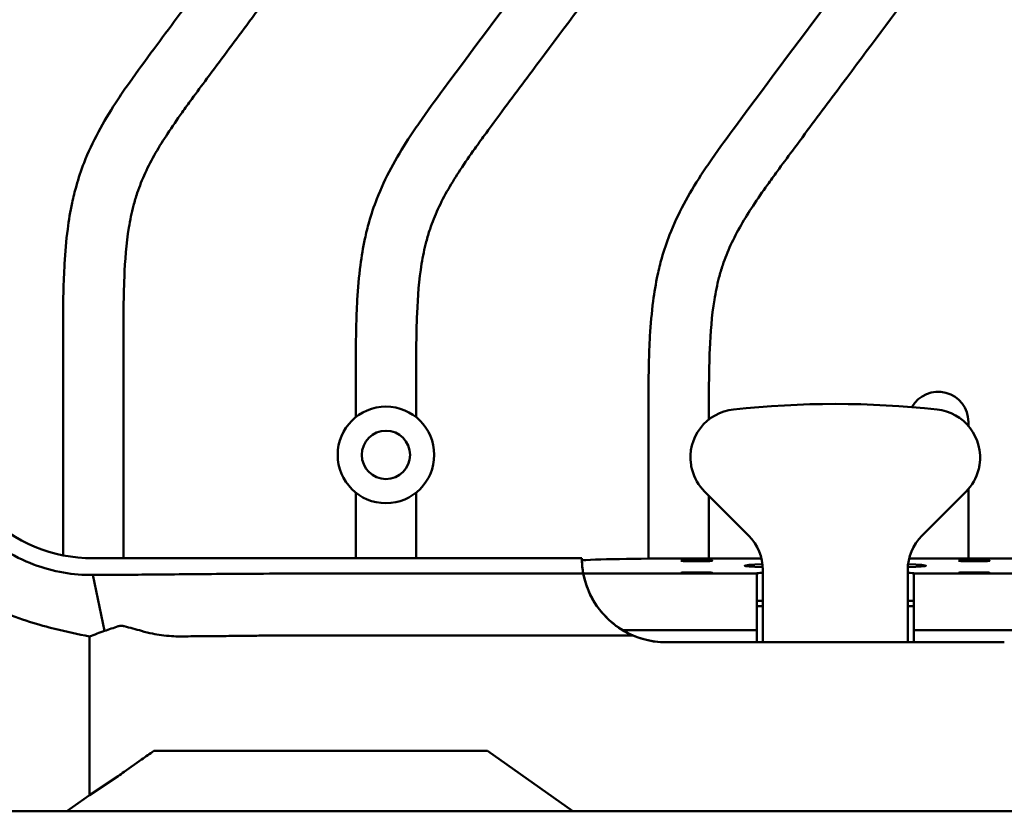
# Model space of a CAD drawing. Header units: millimetres. Extents: x 0 to 4878, y -120 to 1682.
# Tile 59 of 256: x 307 to 389, y 946 to 1011. Entities that reach past the tile are written whole.
import ezdxf

# ---------------------------------------------------------------- set-up
doc = ezdxf.new("R2010")
doc.units = ezdxf.units.MM
doc.header["$LTSCALE"] = 2
doc.layers.add('Sichtbar (ISO)', color=7, linetype='Continuous', lineweight=50)

msp = doc.modelspace()

# ---------------------------------------------------------------- linework, layer by layer
at = {"layer": 'Sichtbar (ISO)'}
for p, q in [((311.0828, 966.721), (311.0828, 984.0393)), ((316.0828, 984.0393), (316.0828, 966.4743)), ((335.3328, 978.1611), (335.3328, 981.0513)), ((340.3328, 981.0513), (340.3328, 978.1611)), ((359.5828, 966.4449), (359.5828, 978.0632)), ((364.5828, 978.0632), (364.5828, 977.9697)), ((386.0828, 977.7701), (386.0828, 977.4444)), ((335.3328, 966.4743), (335.3328, 971.9161)), ((340.3328, 971.9161), (340.3328, 966.4743)), ((367.8862, 968.342), (364.2293, 971.9989)), ((364.5828, 971.6454), (364.5828, 966.4612)), ((385.8862, 971.9989), (382.2293, 968.342)), ((386.0828, 972.2102), (386.0828, 966.4612)), ((354.0579, 966.4743), (313.5578, 966.4743)), ((363.0578, 966.4612), (368.9439, 966.4612)), ((381.1716, 966.4612), (387.0578, 966.4612)), ((314.5289, 960.456), (313.5581, 965.0897)), ((354.1778, 965.2229), (368.5577, 965.2229)), ((368.5577, 965.2305), (368.5577, 965.2229)), ((368.5577, 960.5136), (368.5577, 965.2229)), ((369.0577, 965.5136), (369.0577, 964.0136)), ((381.0577, 965.5136), (381.0577, 964.0136)), ((381.5577, 965.2305), (381.5577, 965.2229)), ((381.5577, 965.2229), (395.9377, 965.2229)), ((381.5577, 965.2229), (381.5577, 960.5136)), ((369.0577, 964.0136), (369.0577, 959.5136)), ((381.0577, 959.5136), (381.0577, 964.0136)), ((369.0577, 962.5136), (368.5577, 962.5136)), ((368.5768, 962.9606), (369.0577, 962.9606)), ((381.0577, 962.9606), (381.5387, 962.9606)), ((381.0578, 959.5136), (381.0578, 962.5136)), ((381.5577, 962.5136), (381.0578, 962.5136)), ((358.3148, 960.0734), (355.0578, 960.0734)), ((368.5577, 960.5136), (357.4522, 960.5136)), ((368.5577, 960.5136), (368.5577, 959.5136)), ((392.6633, 960.5136), (381.5577, 960.5136)), ((381.5577, 960.5136), (381.5577, 959.5136)), ((313.2782, 959.9939), (313.2782, 946.8456)), ((361.0577, 959.5136), (389.0577, 959.5136)), ((320.7893, 950.5136), (318.5996, 950.5136)), ((320.7893, 950.5136), (346.258, 950.5136)), ((353.3266, 945.5136), (346.258, 950.5136)), ((317.5886, 949.8017), (316.1443, 948.78)), ((313.2782, 946.8456), (315.6443, 948.4346)), ((313.2782, 946.8456), (311.3952, 945.5136)), ((282.5756, 945.5136), (311.3952, 945.5136)), ((311.3952, 945.5136), (313.5768, 945.5136)), ((318.5578, 945.5136), (313.5768, 945.5136)), ((346.5578, 945.5136), (318.5578, 945.5136)), ((351.5387, 945.5136), (346.5578, 945.5136)), ((351.5387, 945.5136), (353.3266, 945.5136)), ((353.3266, 945.5136), (355.0578, 945.5136)), ((355.0578, 945.5136), (393.5384, 945.5136))]:
    msp.add_line(p, q, dxfattribs=at)
for radius in [4, 2]:
    msp.add_circle((337.8328, 975.0386), radius, dxfattribs=at)
for centre, radius, start, end in [((383.5828, 977.7701), 2.5, 0, 150.509015), ((313.5578, 979.0136), 12.5393, 179.998664, 270.000337), ((367.0577, 974.8273), 4, 195.001883, 225), ((383.0577, 974.8273), 4, 315, 344.998117), ((365.0577, 965.5136), 4, 0, 45), ((385.0577, 965.5136), 4, 135, 180), ((370.5577, 962.6852), 2, 172.086044, 179.999944), ((379.5577, 962.6852), 2, 359.999944, 7.913845), ((361.0577, 966.5136), 7, 238.997281, 270), ((361.0577, 966.5136), 7, 246.931043, 270.000081)]:
    msp.add_arc(centre, radius, start, end, dxfattribs=at)
for centre, major_axis, ratio, start_param, end_param in [((367.0577, 974.8273), (-2.8284, 2.8284), 0.9999995, 5.6053137, 7.222386), ((375.0578, 900.7136), (55.5391, -55.5392), 0.9999995, 2.2486692, 2.463721), ((383.0577, 974.8273), (2.8284, -2.8284), 0.9999995, 0.6315969, 2.2486692), ((361.0578, 966.5136), (4.9499, 4.9498), 0.9999629, 2.3617965, 2.5443437), ((363.0578, 966.1994), (-10, 0), 0.0261852, 4.7123886, 5.8315028), ((361.0625, 966.5141), (-6.9254, -1.0517), 0.9996514, 6.1610457, 6.3178767), ((375.0578, 965.859), (-7.5, 0), 0.0261859, 5.6456699, 6.9252366), ((375.0578, 965.859), (-7.5, 0), 0.0261859, 2.4995283, 3.7791211), ((387.0578, 966.1994), (-10, 0), 0.0261852, 3.5932732, 4.7123874), ((361.0577, 966.5136), (-4.9497, -4.9497), 0.999999, 5.6832368, 6.5274835), ((361.0627, 966.5164), (6.0996, 3.446), 0.999574, 2.8156401, 3.1684524), ((370.5577, 965.2305), (-2, 0), 0.0261848, 5.5604558, 6.2832169), ((379.5577, 965.2305), (-2, 0), 0.0261848, 3.1415592, 3.864331), ((361.0577, 966.5136), (4.9498, 4.9497), 0.9999995, 2.8973084, 3.5243614), ((317.5834, 949.1717), (10.0473, 7.1257), 0.0414916, 1.4401067, 1.5408569), ((316.1443, 948.8419), (-0.9996, -0.7089), 0.0412121, 1.0179801, 1.5415789)]:
    msp.add_ellipse(centre, major_axis=major_axis, ratio=ratio, start_param=start_param, end_param=end_param, dxfattribs=at)
for centre in [(363.5578, 966.2648), (386.5578, 966.2648), (363.5577, 965.2698), (386.5577, 965.2698)]:
    msp.add_ellipse(centre, major_axis=(-1.3, 0), ratio=0.0261859, dxfattribs=at)
for points, knots in [([(335.3328, 981.0513), (335.3328, 982.562), (335.3303, 984.0729), (335.3659, 985.5831), (335.3839, 986.3472), (335.4116, 987.1111), (335.4556, 987.8742), (335.5112, 988.8389), (335.5929, 989.8023), (335.7183, 990.7604), (335.8133, 991.4865), (335.9335, 992.2096), (336.0865, 992.9258), (336.1874, 993.3981), (336.3026, 993.8673), (336.4339, 994.3321), (336.6169, 994.98), (336.8312, 995.6191), (337.0755, 996.2466), (337.4159, 997.1211), (337.8145, 997.9728), (338.2568, 998.8009), (338.6943, 999.62), (339.1745, 1000.4159), (339.68, 1001.1952), (339.9711, 1001.6439), (340.2705, 1002.0871), (340.5755, 1002.5265), (341.2365, 1003.4784), (341.9234, 1004.4121), (342.6123, 1005.3443), (345.3723, 1009.0797), (348.1621, 1012.7923), (350.9359, 1016.5173), (351.5815, 1017.3843), (352.2262, 1018.252), (352.8684, 1019.1215), (353.3786, 1019.8122), (353.8871, 1020.504), (354.3871, 1021.202), (354.8135, 1021.7972), (355.2336, 1022.3968), (355.639, 1023.0063), (356.0445, 1023.616), (356.4352, 1024.2355), (356.7974, 1024.8718), (357.1034, 1025.4092), (357.3891, 1025.9586), (357.6355, 1026.5254), (357.8545, 1027.029), (358.0424, 1027.5465), (358.1906, 1028.0749), (358.3426, 1028.6173), (358.4528, 1029.1712), (358.5361, 1029.7286), (358.6325, 1030.3747), (358.6928, 1031.0255), (358.7333, 1031.6774), (358.7626, 1032.1497), (358.7815, 1032.6227), (358.7954, 1033.0957), (358.8355, 1034.4679), (358.8328, 1035.8409), (358.8328, 1037.2137)], [0, 0, 0, 0, 0.0720994, 0.0720994, 0.0720994, 0.1085789, 0.1085789, 0.1085789, 0.1546935, 0.1546935, 0.1546935, 0.1896425, 0.1896425, 0.1896425, 0.2126861, 0.2126861, 0.2126861, 0.2448059, 0.2448059, 0.2448059, 0.2895737, 0.2895737, 0.2895737, 0.3338527, 0.3338527, 0.3338527, 0.3593459, 0.3593459, 0.3593459, 0.4145875, 0.4145875, 0.4145875, 0.6359245, 0.6359245, 0.6359245, 0.6874428, 0.6874428, 0.6874428, 0.7283652, 0.7283652, 0.7283652, 0.7632573, 0.7632573, 0.7632573, 0.798163, 0.798163, 0.798163, 0.8276439, 0.8276439, 0.8276439, 0.8538379, 0.8538379, 0.8538379, 0.8807248, 0.8807248, 0.8807248, 0.9118969, 0.9118969, 0.9118969, 0.9344828, 0.9344828, 0.9344828, 1, 1, 1, 1]), ([(363.8328, 1037.2137), (363.8328, 1035.8784), (363.8356, 1034.5428), (363.8015, 1033.2082), (363.784, 1032.5211), (363.7567, 1031.8344), (363.7093, 1031.1484), (363.6226, 1029.8931), (363.4685, 1028.6405), (363.18, 1027.4156), (363.0273, 1026.7671), (362.8369, 1026.1264), (362.6078, 1025.5008), (362.1701, 1024.3052), (361.5913, 1023.1648), (360.9465, 1022.0654), (360.2164, 1020.8205), (359.4017, 1019.6282), (358.5623, 1018.454), (358.0457, 1017.7313), (357.5197, 1017.0154), (356.9923, 1016.3006), (354.8588, 1013.4096), (352.7007, 1010.5365), (350.552, 1007.6567), (349.4509, 1006.181), (348.3523, 1004.7035), (347.2552, 1003.2248), (346.8329, 1002.6555), (346.4108, 1002.0861), (345.9924, 1001.5139), (345.7224, 1001.1446), (345.454, 1000.7742), (345.1885, 1000.4018), (344.7794, 999.828), (344.3773, 999.2495), (343.9902, 998.6605), (343.3023, 997.6137), (342.6617, 996.5338), (342.139, 995.3963), (341.8922, 994.8592), (341.6717, 994.3093), (341.4832, 993.7493), (341.367, 993.404), (341.263, 993.0549), (341.1707, 992.7025), (341.013, 992.101), (340.8894, 991.4901), (340.7899, 990.876), (340.5708, 989.524), (340.4687, 988.1566), (340.4104, 986.7884), (340.3289, 984.877), (340.3328, 982.964), (340.3328, 981.0513)], [0, 0, 0, 0, 0.0637256, 0.0637256, 0.0637256, 0.0965328, 0.0965328, 0.0965328, 0.156576, 0.156576, 0.156576, 0.1883636, 0.1883636, 0.1883636, 0.2491114, 0.2491114, 0.2491114, 0.3179007, 0.3179007, 0.3179007, 0.3602396, 0.3602396, 0.3602396, 0.5314832, 0.5314832, 0.5314832, 0.6192341, 0.6192341, 0.6192341, 0.6530146, 0.6530146, 0.6530146, 0.674815, 0.674815, 0.674815, 0.7084074, 0.7084074, 0.7084074, 0.7681072, 0.7681072, 0.7681072, 0.7962982, 0.7962982, 0.7962982, 0.8136828, 0.8136828, 0.8136828, 0.8433644, 0.8433644, 0.8433644, 0.9087128, 0.9087128, 0.9087128, 1, 1, 1, 1]), ([(359.5828, 978.0632), (359.5828, 979.5739), (359.5803, 981.0848), (359.6159, 982.595), (359.6339, 983.3591), (359.6616, 984.1231), (359.7056, 984.8862), (359.7612, 985.8509), (359.8429, 986.8143), (359.9683, 987.7724), (360.0633, 988.4985), (360.1835, 989.2216), (360.3365, 989.9378), (360.4374, 990.41), (360.5526, 990.8793), (360.6839, 991.3441), (360.8669, 991.9919), (361.0812, 992.6311), (361.3255, 993.2585), (361.6659, 994.133), (362.0645, 994.9848), (362.5068, 995.8129), (362.9443, 996.6319), (363.4245, 997.4278), (363.93, 998.2072), (364.2211, 998.6559), (364.5205, 999.0991), (364.8255, 999.5384), (365.4865, 1000.4904), (366.1734, 1001.424), (366.8623, 1002.3563), (369.6223, 1006.0916), (372.4121, 1009.8043), (375.1859, 1013.5292), (375.8315, 1014.3963), (376.4762, 1015.264), (377.1184, 1016.1335), (377.6286, 1016.8242), (378.1371, 1017.516), (378.6371, 1018.214), (379.0635, 1018.8091), (379.4836, 1019.4087), (379.889, 1020.0182), (380.2945, 1020.6279), (380.6852, 1021.2475), (381.0474, 1021.8838), (381.3534, 1022.4212), (381.6391, 1022.9705), (381.8855, 1023.5374), (382.1045, 1024.041), (382.2924, 1024.5584), (382.4406, 1025.0868), (382.5926, 1025.6292), (382.7028, 1026.1832), (382.7861, 1026.7405), (382.8825, 1027.3867), (382.9428, 1028.0374), (382.9833, 1028.6893), (383.0126, 1029.1617), (383.0315, 1029.6346), (383.0454, 1030.1077), (383.0855, 1031.4799), (383.0828, 1032.8528), (383.0828, 1034.2256)], [0, 0, 0, 0, 0.0720994, 0.0720994, 0.0720994, 0.1085789, 0.1085789, 0.1085789, 0.1546935, 0.1546935, 0.1546935, 0.1896425, 0.1896425, 0.1896425, 0.2126861, 0.2126861, 0.2126861, 0.2448059, 0.2448059, 0.2448059, 0.2895737, 0.2895737, 0.2895737, 0.3338527, 0.3338527, 0.3338527, 0.3593459, 0.3593459, 0.3593459, 0.4145875, 0.4145875, 0.4145875, 0.6359245, 0.6359245, 0.6359245, 0.6874428, 0.6874428, 0.6874428, 0.7283652, 0.7283652, 0.7283652, 0.7632574, 0.7632574, 0.7632574, 0.798163, 0.798163, 0.798163, 0.8276439, 0.8276439, 0.8276439, 0.8538379, 0.8538379, 0.8538379, 0.8807248, 0.8807248, 0.8807248, 0.9118969, 0.9118969, 0.9118969, 0.9344828, 0.9344828, 0.9344828, 1, 1, 1, 1]), ([(388.0828, 1034.2256), (388.0828, 1032.8904), (388.0856, 1031.5547), (388.0515, 1030.2201), (388.034, 1029.5331), (388.0067, 1028.8463), (387.9593, 1028.1604), (387.8726, 1026.905), (387.7185, 1025.6525), (387.43, 1024.4276), (387.2773, 1023.7791), (387.0869, 1023.1384), (386.8578, 1022.5128), (386.4201, 1021.3172), (385.8413, 1020.1768), (385.1965, 1019.0774), (384.4664, 1017.8325), (383.6517, 1016.6402), (382.8123, 1015.4659), (382.2957, 1014.7432), (381.7697, 1014.0273), (381.2423, 1013.3126), (379.1088, 1010.4216), (376.9507, 1007.5485), (374.802, 1004.6686), (373.7009, 1003.1929), (372.6023, 1001.7154), (371.5052, 1000.2367), (371.0829, 999.6675), (370.6608, 999.0981), (370.2424, 998.5259), (369.9724, 998.1566), (369.704, 997.7861), (369.4385, 997.4137), (369.0294, 996.8399), (368.6273, 996.2614), (368.2402, 995.6724), (367.5523, 994.6257), (366.9117, 993.5457), (366.389, 992.4083), (366.1422, 991.8712), (365.9217, 991.3213), (365.7332, 990.7613), (365.617, 990.416), (365.513, 990.0668), (365.4207, 989.7145), (365.263, 989.1129), (365.1394, 988.502), (365.0399, 987.8879), (364.8208, 986.5359), (364.7187, 985.1686), (364.6604, 983.8003), (364.5789, 981.889), (364.5828, 979.9759), (364.5828, 978.0632)], [0, 0, 0, 0, 0.0637256, 0.0637256, 0.0637256, 0.0965328, 0.0965328, 0.0965328, 0.156576, 0.156576, 0.156576, 0.1883636, 0.1883636, 0.1883636, 0.2491114, 0.2491114, 0.2491114, 0.3179007, 0.3179007, 0.3179007, 0.3602396, 0.3602396, 0.3602396, 0.5314832, 0.5314832, 0.5314832, 0.6192341, 0.6192341, 0.6192341, 0.6530146, 0.6530146, 0.6530146, 0.674815, 0.674815, 0.674815, 0.7084074, 0.7084074, 0.7084074, 0.7681072, 0.7681072, 0.7681072, 0.7962982, 0.7962982, 0.7962982, 0.8136828, 0.8136828, 0.8136828, 0.8433644, 0.8433644, 0.8433644, 0.9087128, 0.9087128, 0.9087128, 1, 1, 1, 1]), ([(311.0828, 984.0393), (311.0828, 985.55), (311.0803, 987.0609), (311.1159, 988.5711), (311.1339, 989.3352), (311.1616, 990.0991), (311.2056, 990.8623), (311.2612, 991.827), (311.3429, 992.7904), (311.4683, 993.7485), (311.5633, 994.4746), (311.6835, 995.1977), (311.8365, 995.9139), (311.9374, 996.3861), (312.0526, 996.8554), (312.1839, 997.3202), (312.3669, 997.968), (312.5812, 998.6072), (312.8255, 999.2346), (313.1659, 1000.1091), (313.5645, 1000.9609), (314.0068, 1001.789), (314.4443, 1002.608), (314.9245, 1003.4039), (315.43, 1004.1833), (315.7211, 1004.632), (316.0205, 1005.0752), (316.3255, 1005.5145), (316.9865, 1006.4665), (317.6734, 1007.4001), (318.3623, 1008.3324), (319.6499, 1010.075), (320.9439, 1011.8126), (322.2399, 1013.5489)], [0, 0, 0, 0, 0.07209938, 0.07209938, 0.07209938, 0.10857894, 0.10857894, 0.10857894, 0.15469346, 0.15469346, 0.15469346, 0.18964252, 0.18964252, 0.18964252, 0.21268608, 0.21268608, 0.21268608, 0.24480587, 0.24480587, 0.24480587, 0.2895737, 0.2895737, 0.2895737, 0.3338527, 0.3338527, 0.3338527, 0.35934593, 0.35934593, 0.35934593, 0.41458752, 0.41458752, 0.41458752, 0.51784481, 0.51784481, 0.51784481, 0.51784481]), ([(328.1938, 1013.177), (327.563, 1012.3331), (326.9321, 1011.4892), (326.302, 1010.6447), (325.2009, 1009.169), (324.1023, 1007.6915), (323.0052, 1006.2128), (322.5829, 1005.6436), (322.1608, 1005.0742), (321.7424, 1004.5019), (321.4724, 1004.1327), (321.204, 1003.7622), (320.9385, 1003.3898), (320.5294, 1002.816), (320.1273, 1002.2375), (319.7402, 1001.6485), (319.0523, 1000.6018), (318.4117, 999.5218), (317.889, 998.3844), (317.6422, 997.8473), (317.4217, 997.2974), (317.2332, 996.7374), (317.117, 996.3921), (317.013, 996.0429), (316.9207, 995.6906), (316.763, 995.089), (316.6394, 994.4781), (316.5399, 993.864), (316.3208, 992.512), (316.2187, 991.1446), (316.1604, 989.7764), (316.0789, 987.8651), (316.0828, 985.952), (316.0828, 984.0393)], [0.48126947, 0.48126947, 0.48126947, 0.48126947, 0.53148324, 0.53148324, 0.53148324, 0.61923406, 0.61923406, 0.61923406, 0.65301462, 0.65301462, 0.65301462, 0.674815, 0.674815, 0.674815, 0.70840735, 0.70840735, 0.70840735, 0.76810719, 0.76810719, 0.76810719, 0.79629823, 0.79629823, 0.79629823, 0.81368282, 0.81368282, 0.81368282, 0.84336437, 0.84336437, 0.84336437, 0.90871281, 0.90871281, 0.90871281, 1, 1, 1, 1]), ([(363.105, 974.2145), (363.1071, 974.2004), (363.1094, 974.1862), (363.1323, 974.0482), (363.1611, 973.915), (363.1941, 973.7919)], [-0.199508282, -0.199508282, -0.199508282, -0.199508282, -0.195060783, -0.195060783, -0.156822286, -0.156822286, -0.156822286, -0.156822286]), ([(386.9214, 973.7919), (386.9544, 973.915), (386.9831, 974.0482), (387.006, 974.1862), (387.0083, 974.2004), (387.0105, 974.2145)], [-0.151830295, -0.151830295, -0.151830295, -0.151830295, -0.113591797, -0.113591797, -0.109144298, -0.109144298, -0.109144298, -0.109144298]), ([(313.5581, 965.0897), (312.7582, 965.0837), (311.944, 965.1491), (310.2846, 965.4377), (309.4528, 965.6639), (307.8561, 966.2649), (306.9415, 966.6904), (305.7774, 967.4439), (305.5758, 967.5821), (304.7818, 968.1575), (304.2207, 968.6361), (303.7002, 969.1566)], [0.00035315, 0.00035315, 0.00035315, 0.00035315, 0.2508893, 0.2508893, 0.51059132, 0.51059132, 0.7616301, 0.7616301, 0.81534679, 0.81534679, 0.9771298, 0.9771298, 0.9771298, 0.9771298]), ([(313.2782, 959.9939), (312.3481, 960.1848), (311.3474, 960.3975), (309.1983, 960.9283), (307.5214, 961.3951), (303.4884, 963.1924), (301.7658, 964.5611), (300.4351, 965.8915)], [0.000001, 0.000001, 0.000001, 0.000001, 0.2848724, 0.2848724, 0.6447225, 0.6447225, 1.1722489, 1.1722489, 1.1722489, 1.1722489]), ([(354.1813, 965.2043), (334.4742, 965.2043), (331.3885, 965.2043), (326.059, 965.1984), (325.1563, 965.1888), (321.1842, 965.1509), (320.2128, 965.1418), (318.2934, 965.1249), (317.4982, 965.1181), (316.2234, 965.1081), (315.7222, 965.1043), (314.6777, 965.097), (314.1217, 965.0934), (313.5581, 965.0897)], [0.000001, 0.000001, 0.000001, 0.000001, 5.9121114, 5.9121114, 15.1445648, 15.1445648, 19.3245812, 19.3245812, 22.2674302, 22.2674302, 24.0803887, 24.0803887, 26.0711712, 26.0711712, 26.0711712, 26.0711712]), ([(316.1443, 960.845), (316.1126, 960.8531), (316.0806, 960.8597), (316.0242, 960.8687), (316, 960.8716), (315.9606, 960.8749), (315.9453, 960.8758), (315.9146, 960.8768), (315.8991, 960.8769), (315.8673, 960.8763), (315.8509, 960.8756), (315.8181, 960.8731), (315.8017, 960.8714), (315.736, 960.8626), (315.6888, 960.8517), (315.6443, 960.8369)], [-0.053069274, -0.053069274, -0.053069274, -0.053069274, -0.043249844, -0.043249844, -0.035875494, -0.035875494, -0.031198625, -0.031198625, -0.026425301, -0.026425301, -0.021299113, -0.021299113, -0.016050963, -0.016050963, -0.000001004, -0.000001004, -0.000001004, -0.000001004]), ([(314.5289, 960.456), (314.3185, 960.3873), (314.1104, 960.3094), (313.6947, 960.1525), (313.4858, 960.0731), (313.2782, 959.9939)], [-0.15125187, -0.15125187, -0.15125187, -0.15125187, -0.07572295, -0.07572295, -0.000001, -0.000001, -0.000001, -0.000001]), ([(314.5289, 960.456), (314.7144, 960.5154), (314.8972, 960.5811), (315.2688, 960.7111), (315.4559, 960.7746), (315.6443, 960.8369)], [0.00064485, 0.00064485, 0.00064485, 0.00064485, 0.06727463, 0.06727463, 0.13504959, 0.13504959, 0.13504959, 0.13504959]), ([(317.5886, 960.4558), (317.3511, 960.5226), (317.1125, 960.5886), (316.6293, 960.719), (316.3867, 960.7828), (316.1443, 960.845)], [-0.14871114, -0.14871114, -0.14871114, -0.14871114, -0.07507621, -0.07507621, -0.000001, -0.000001, -0.000001, -0.000001]), ([(317.5886, 960.4558), (317.8878, 960.3715), (318.1896, 960.2977), (318.7375, 960.1852), (318.9824, 960.1426), (319.5113, 960.068), (319.7942, 960.0389), (320.3155, 960.0062), (320.5537, 959.9995), (320.7893, 960.0015)], [-0.33053865, -0.33053865, -0.33053865, -0.33053865, -0.23722337, -0.23722337, -0.16189955, -0.16189955, -0.0745893, -0.0745893, -0.000001, -0.000001, -0.000001, -0.000001]), ([(320.7893, 960.0015), (321.3751, 960.0065), (321.9584, 960.0115), (323.0666, 960.0215), (323.5679, 960.0261), (324.4377, 960.0342), (324.767, 960.0375), (325.1861, 960.0414), (325.305, 960.0424), (325.5185, 960.0446), (325.5931, 960.0455), (325.8197, 960.0481), (325.9789, 960.0499), (326.311, 960.0539), (326.482, 960.0561), (326.8771, 960.0606), (327.0909, 960.0626), (327.4438, 960.0651), (327.5772, 960.0658), (327.872, 960.0673), (328.0348, 960.0679), (328.6608, 960.0699), (329.1662, 960.0707), (330.3833, 960.0721), (331.262, 960.0725), (333.1162, 960.0731), (334.4665, 960.0732), (342.027, 960.0737), (348.5424, 960.0734), (355.0578, 960.0734)], [0.000001, 0.000001, 0.000001, 0.000001, 0.1855182, 0.1855182, 0.3518299, 0.3518299, 0.4560929, 0.4560929, 0.5416084, 0.5416084, 0.5855588, 0.5855588, 0.677809, 0.677809, 0.7799877, 0.7799877, 0.9052181, 0.9052181, 0.9808227, 0.9808227, 1.0721905, 1.0721905, 1.3346705, 1.3346705, 1.772283, 1.772283, 2.4433743, 2.4433743, 6.6269903, 6.6269903, 6.6269903, 6.6269903])]:
    msp.add_open_spline(points, degree=3, knots=knots, dxfattribs=at)

doc.saveas('drawing.dxf')
